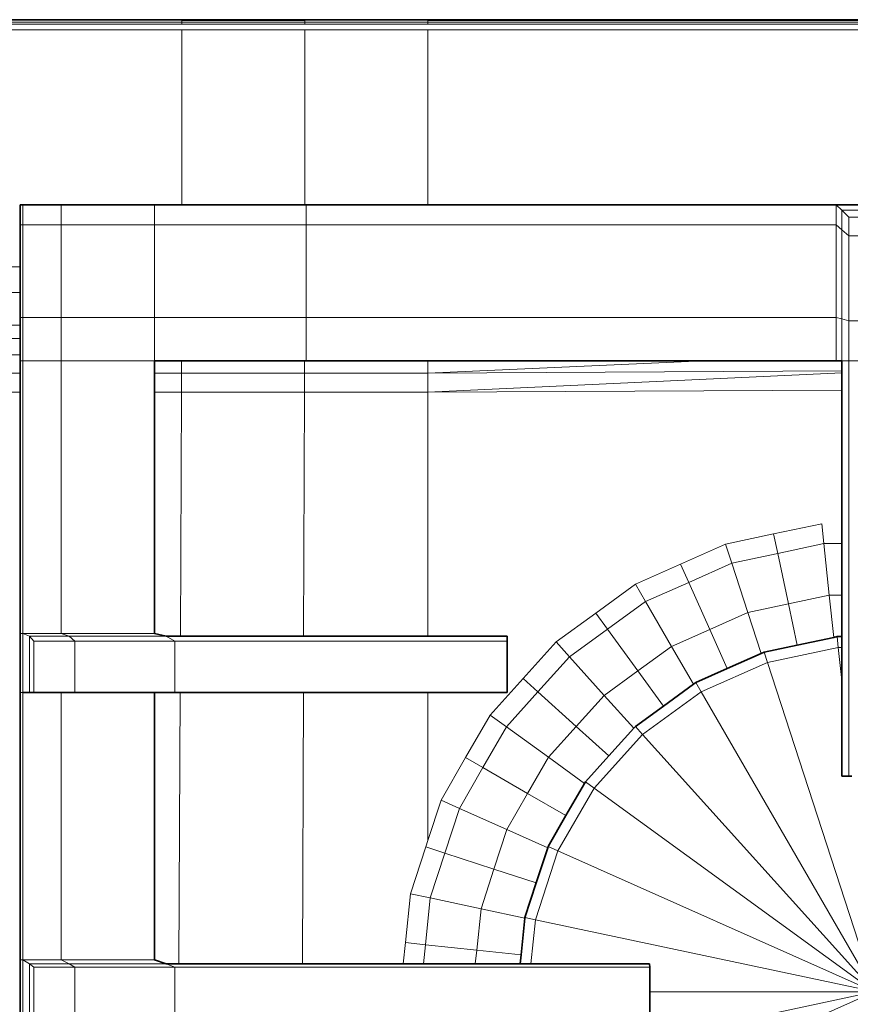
# Model space of a CAD drawing. Header units: inches. Extents: x 0 to 12.9, y 0 to 8.3.
# Tile 30 of 74: x 3.941 to 4.357, y 3.382 to 3.876. Entities that reach past the tile are written whole.
import ezdxf

# ---------------------------------------------------------------- set-up
doc = ezdxf.new("R2010")
doc.units = ezdxf.units.IN
doc.header["$MEASUREMENT"] = 0
doc.layers.add('Default', color=7, linetype='Continuous')

# ---------------------------------------------------------------- blocks, each defined once
blk = doc.blocks.new('MODEL_2')
at = {"lineweight": 35}
for p, q in [((2.54416, 3.87553), (4.37659, 3.87553)), ((3.94261, 3.78279), (3.94119, 3.78279)), ((3.94119, 3.77271), (3.94119, 3.78279)), ((3.96182, 3.78279), (3.94261, 3.78279)), ((4.00847, 3.78279), (3.96182, 3.78279)), ((4.02209, 3.78279), (4.00847, 3.78279)), ((4.08375, 3.78279), (4.02209, 3.78279)), ((4.08441, 3.78279), (4.08375, 3.78279)), ((4.14541, 3.78279), (4.08441, 3.78279)), ((4.34977, 3.78279), (4.14541, 3.78279)), ((4.37659, 3.78279), (4.34977, 3.78279)), ((3.94119, 3.75173), (3.94119, 3.77271)), ((3.94119, 3.7389), (3.94119, 3.75173)), ((3.94119, 3.72639), (3.94119, 3.7389)), ((3.94119, 3.7225), (3.94119, 3.72639)), ((3.94119, 3.71587), (3.94119, 3.7225)), ((3.94119, 3.70766), (3.94119, 3.71587)), ((3.94119, 3.70475), (3.94119, 3.70766)), ((3.94119, 3.70475), (3.94119, 3.69846)), ((4.00847, 3.69846), (4.00847, 3.70475)), ((4.02205, 3.70475), (4.00847, 3.70475)), ((4.08366, 3.70475), (4.02205, 3.70475)), ((4.08441, 3.70475), (4.08366, 3.70475)), ((4.08441, 3.70475), (4.14541, 3.70475)), ((4.14541, 3.70475), (4.28337, 3.70475)), ((4.28337, 3.70475), (4.34977, 3.70475)), ((4.34977, 3.70475), (4.35258, 3.70475)), ((4.35258, 3.6996), (4.35258, 3.70475)), ((4.35258, 3.69862), (4.35258, 3.6996)), ((4.35258, 3.69003), (4.35258, 3.69862)), ((3.94119, 3.69846), (3.94119, 3.68901)), ((4.00847, 3.68901), (4.00847, 3.69846)), ((3.94119, 3.68901), (3.94119, 3.56818)), ((4.00847, 3.56818), (4.00847, 3.68901)), ((4.35258, 3.61311), (4.35258, 3.69003)), ((4.35258, 3.58726), (4.35258, 3.61311)), ((4.35258, 3.56655), (4.35258, 3.58726)), ((3.94119, 3.56818), (3.94119, 3.5386)), ((4.01433, 3.56681), (4.00847, 3.56818)), ((4.02141, 3.56681), (4.01433, 3.56681)), ((4.08313, 3.56681), (4.02141, 3.56681)), ((4.14541, 3.56681), (4.08313, 3.56681)), ((4.18501, 3.56681), (4.14541, 3.56681)), ((4.18509, 3.5642), (4.18501, 3.56681)), ((4.34855, 3.56618), (4.3303, 3.5623)), ((4.35026, 3.56655), (4.34855, 3.56618)), ((4.35258, 3.56655), (4.35026, 3.56655)), ((4.35258, 3.56118), (4.35258, 3.56655)), ((4.18509, 3.5386), (4.18509, 3.5642)), ((4.3303, 3.5623), (4.31368, 3.55876)), ((4.35258, 3.54451), (4.35258, 3.56118)), ((4.31218, 3.5581), (4.29518, 3.55053)), ((4.31368, 3.55876), (4.31218, 3.5581)), ((4.29518, 3.55053), (4.27951, 3.54355)), ((4.27833, 3.54269), (4.2633, 3.53177)), ((4.27951, 3.54355), (4.27833, 3.54269)), ((4.35258, 3.49667), (4.35258, 3.54451)), ((3.94119, 3.40461), (3.94119, 3.5386)), ((3.94582, 3.5386), (3.94261, 3.5386)), ((3.94582, 3.5386), (3.94797, 3.5386)), ((3.94797, 3.5386), (3.96182, 3.5386)), ((3.96182, 3.5386), (3.96857, 3.5386)), ((4.00847, 3.5386), (3.96857, 3.5386)), ((4.00847, 3.40461), (4.00847, 3.5386)), ((4.01859, 3.5386), (4.00847, 3.5386)), ((4.01859, 3.5386), (4.02128, 3.5386)), ((4.02128, 3.5386), (4.08305, 3.5386)), ((4.08305, 3.5386), (4.14541, 3.5386)), ((4.14541, 3.5386), (4.18509, 3.5386)), ((4.2633, 3.53177), (4.24927, 3.52157)), ((4.24927, 3.52157), (4.24844, 3.52066)), ((4.24844, 3.52066), (4.23603, 3.50688)), ((4.23603, 3.50688), (4.22424, 3.49378)), ((4.35258, 3.49667), (4.35615, 3.49667)), ((4.35615, 3.49667), (4.35761, 3.49667)), ((4.22378, 3.49298), (4.21451, 3.47693)), ((4.22424, 3.49378), (4.22378, 3.49298)), ((4.21451, 3.47693), (4.20554, 3.4614)), ((4.20536, 3.46084), (4.19964, 3.44323)), ((4.20554, 3.4614), (4.20536, 3.46084)), ((4.19964, 3.44323), (4.19399, 3.42584)), ((4.19396, 3.4256), (4.19203, 3.4072)), ((4.19399, 3.42584), (4.19396, 3.4256)), ((3.94119, 3.37243), (3.94119, 3.40461)), ((4.01433, 3.40269), (4.00847, 3.40461)), ((4.02066, 3.40269), (4.01433, 3.40269)), ((4.08263, 3.40269), (4.02066, 3.40269)), ((4.13304, 3.40269), (4.08263, 3.40269)), ((4.14309, 3.40269), (4.13304, 3.40269)), ((4.16908, 3.40269), (4.14309, 3.40269)), ((4.19155, 3.40269), (4.16908, 3.40269)), ((4.19203, 3.4072), (4.19155, 3.40269)), ((4.19695, 3.40269), (4.19155, 3.40269)), ((4.25637, 3.40269), (4.19695, 3.40269)), ((4.25644, 3.40091), (4.25637, 3.40269)), ((4.25644, 3.38865), (4.25644, 3.40091)), ((4.25644, 3.37614), (4.25644, 3.38865))]:
    blk.add_line(p, q, dxfattribs=at)
at = {"lineweight": 0}
for p, q in [((2.87625, 3.87436), (4.02209, 3.87436)), ((4.02209, 3.87322), (2.87625, 3.87322)), ((4.02209, 3.87436), (4.02209, 3.87506)), ((4.02209, 3.87506), (4.08375, 3.87506)), ((4.02209, 3.87322), (4.02209, 3.87436)), ((4.02209, 3.87436), (4.08375, 3.87436)), ((4.02209, 3.87436), (4.02209, 3.87322)), ((4.08375, 3.87436), (4.02209, 3.87436)), ((4.08375, 3.87322), (4.02209, 3.87322)), ((4.08375, 3.87506), (4.08375, 3.87436)), ((4.08375, 3.87436), (4.08375, 3.87322)), ((4.08375, 3.87322), (4.08375, 3.87436)), ((4.08375, 3.87436), (4.14541, 3.87436)), ((4.14541, 3.87322), (4.08375, 3.87322)), ((4.14541, 3.87436), (4.14541, 3.87506)), ((4.14541, 3.87506), (4.37659, 3.87506)), ((4.37659, 3.87436), (4.14541, 3.87436)), ((4.14541, 3.87322), (4.14541, 3.87436)), ((4.14541, 3.87436), (4.37659, 3.87436)), ((4.14541, 3.87436), (4.14541, 3.87322)), ((4.37659, 3.87322), (4.14541, 3.87322)), ((2.87625, 3.8704), (4.02209, 3.8704)), ((4.02209, 3.8704), (4.02209, 3.78279)), ((4.02209, 3.78279), (4.02209, 3.8704)), ((4.02209, 3.8704), (4.08375, 3.8704)), ((4.08375, 3.8704), (4.08375, 3.78279)), ((4.08375, 3.78279), (4.08375, 3.8704)), ((4.08375, 3.8704), (4.14541, 3.8704)), ((4.14541, 3.78279), (4.14541, 3.8704)), ((4.14541, 3.8704), (4.37659, 3.8704)), ((4.14541, 3.8704), (4.14541, 3.78279)), ((3.94261, 3.78279), (3.94119, 3.78279)), ((3.94119, 3.78279), (3.94119, 3.77271)), ((3.94119, 3.78279), (3.94261, 3.78279)), ((3.94119, 3.77271), (3.94119, 3.78279)), ((3.96182, 3.78279), (3.94261, 3.78279)), ((3.94261, 3.78279), (3.94261, 3.77271)), ((3.94261, 3.77271), (3.94261, 3.78279)), ((3.94261, 3.78279), (3.96182, 3.78279)), ((4.00847, 3.78279), (3.96182, 3.78279)), ((3.96182, 3.78279), (4.00847, 3.78279)), ((3.96182, 3.77271), (3.96182, 3.78279)), ((3.96182, 3.78279), (3.96182, 3.77271)), ((4.02209, 3.78279), (4.00847, 3.78279)), ((4.00847, 3.78279), (4.00847, 3.77271)), ((4.00847, 3.77271), (4.00847, 3.78279)), ((4.00847, 3.78279), (4.02209, 3.78279)), ((4.02209, 3.78279), (4.08375, 3.78279)), ((4.08375, 3.78279), (4.02209, 3.78279)), ((4.08375, 3.78279), (4.08441, 3.78279)), ((4.08441, 3.78279), (4.08375, 3.78279)), ((4.08441, 3.77271), (4.08441, 3.78279)), ((4.08441, 3.78279), (4.14541, 3.78279)), ((4.08441, 3.78279), (4.08441, 3.77271)), ((4.14541, 3.78279), (4.08441, 3.78279)), ((4.14541, 3.78279), (4.34977, 3.78279)), ((4.34977, 3.78279), (4.14541, 3.78279)), ((4.35258, 3.78006), (4.34977, 3.78279)), ((4.34977, 3.78279), (4.37659, 3.78279)), ((4.34977, 3.77271), (4.34977, 3.78279)), ((4.34977, 3.78279), (4.35258, 3.78006)), ((4.34977, 3.78279), (4.34977, 3.77271)), ((4.37659, 3.78279), (4.34977, 3.78279)), ((4.38242, 3.78006), (4.35258, 3.78006)), ((4.35258, 3.78006), (4.38242, 3.78006)), ((4.35615, 3.77664), (4.35258, 3.78006)), ((4.35258, 3.78006), (4.35615, 3.77664)), ((4.35258, 3.77033), (4.35258, 3.78006)), ((4.35258, 3.78006), (4.35258, 3.77033)), ((3.94119, 3.77271), (3.94119, 3.75173)), ((3.94261, 3.77271), (3.94119, 3.77271)), ((3.94119, 3.75173), (3.94119, 3.77271)), ((3.94119, 3.77271), (3.94261, 3.77271)), ((3.94261, 3.77271), (3.94261, 3.72639)), ((3.94261, 3.72639), (3.94261, 3.77271)), ((3.94261, 3.77271), (3.96182, 3.77271)), ((3.96182, 3.77271), (3.94261, 3.77271)), ((3.96182, 3.77271), (3.96182, 3.72639)), ((4.00847, 3.77271), (3.96182, 3.77271)), ((3.96182, 3.72639), (3.96182, 3.77271)), ((3.96182, 3.77271), (4.00847, 3.77271)), ((4.00847, 3.77271), (4.00847, 3.72639)), ((4.08441, 3.77271), (4.00847, 3.77271)), ((4.00847, 3.72639), (4.00847, 3.77271)), ((4.00847, 3.77271), (4.08441, 3.77271)), ((4.34977, 3.77271), (4.08441, 3.77271)), ((4.08441, 3.77271), (4.34977, 3.77271)), ((4.08441, 3.72639), (4.08441, 3.77271)), ((4.08441, 3.77271), (4.08441, 3.72639)), ((4.34977, 3.72639), (4.34977, 3.77271)), ((4.34977, 3.77271), (4.35258, 3.77033)), ((4.35258, 3.77033), (4.34977, 3.77271)), ((4.34977, 3.77271), (4.34977, 3.72639)), ((4.37885, 3.77664), (4.35615, 3.77664)), ((4.35615, 3.77664), (4.35615, 3.76736)), ((4.35615, 3.76736), (4.35615, 3.77664)), ((4.35615, 3.77664), (4.37885, 3.77664)), ((4.35258, 3.77033), (4.35258, 3.72563)), ((4.35615, 3.76736), (4.35258, 3.77033)), ((4.35258, 3.77033), (4.35615, 3.76736)), ((4.35258, 3.72563), (4.35258, 3.77033)), ((4.35615, 3.72469), (4.35615, 3.76736)), ((4.35615, 3.76736), (4.37885, 3.76736)), ((4.37885, 3.76736), (4.35615, 3.76736)), ((4.35615, 3.76736), (4.35615, 3.72469)), ((3.94119, 3.75173), (3.93174, 3.75173)), ((3.93174, 3.75173), (3.94119, 3.75173)), ((3.94119, 3.7389), (3.94119, 3.75173)), ((3.94119, 3.75173), (3.94119, 3.7389)), ((3.94119, 3.7389), (3.93174, 3.7389)), ((3.93174, 3.7389), (3.94119, 3.7389)), ((3.94119, 3.72639), (3.94119, 3.7389)), ((3.94119, 3.7389), (3.94119, 3.72639)), ((3.94119, 3.7225), (3.94119, 3.72639)), ((3.94119, 3.72639), (3.94261, 3.72639)), ((3.94261, 3.72639), (3.94119, 3.72639)), ((3.94119, 3.72639), (3.94119, 3.7225)), ((3.94261, 3.70475), (3.94261, 3.72639)), ((3.94261, 3.72639), (3.96182, 3.72639)), ((3.94261, 3.72639), (3.94261, 3.70475)), ((3.96182, 3.72639), (3.94261, 3.72639)), ((3.96182, 3.72639), (3.96182, 3.70475)), ((3.96182, 3.70475), (3.96182, 3.72639)), ((3.96182, 3.72639), (4.00847, 3.72639)), ((4.00847, 3.72639), (3.96182, 3.72639)), ((4.00847, 3.72639), (4.00847, 3.70475)), ((4.00847, 3.70475), (4.00847, 3.72639)), ((4.00847, 3.72639), (4.08441, 3.72639)), ((4.08441, 3.72639), (4.00847, 3.72639)), ((4.08441, 3.72639), (4.08441, 3.70475)), ((4.08441, 3.70475), (4.08441, 3.72639)), ((4.08441, 3.72639), (4.34977, 3.72639)), ((4.34977, 3.72639), (4.08441, 3.72639)), ((4.34977, 3.72639), (4.34977, 3.70475)), ((4.34977, 3.70475), (4.34977, 3.72639)), ((4.34977, 3.72639), (4.35258, 3.72563)), ((4.35258, 3.72563), (4.34977, 3.72639)), ((4.35258, 3.72563), (4.35258, 3.70475)), ((4.35258, 3.70475), (4.35258, 3.72563)), ((4.35258, 3.72563), (4.35615, 3.72469)), ((4.35615, 3.72469), (4.35258, 3.72563)), ((4.35615, 3.72469), (4.35615, 3.70475)), ((4.35615, 3.70475), (4.35615, 3.72469)), ((4.35615, 3.72469), (4.37885, 3.72469)), ((4.37885, 3.72469), (4.35615, 3.72469)), ((3.94119, 3.7225), (3.93174, 3.7225)), ((3.93174, 3.7225), (3.94119, 3.7225)), ((3.94119, 3.71587), (3.94119, 3.7225)), ((3.94119, 3.7225), (3.94119, 3.71587)), ((3.94119, 3.71587), (3.93174, 3.71587)), ((3.93174, 3.71587), (3.94119, 3.71587)), ((3.94119, 3.70766), (3.94119, 3.71587)), ((3.94119, 3.71587), (3.94119, 3.70766)), ((3.93174, 3.70766), (3.94119, 3.70766)), ((3.94119, 3.70766), (3.93174, 3.70766)), ((3.94119, 3.70475), (3.94119, 3.70766)), ((3.94119, 3.70766), (3.94119, 3.70475)), ((3.94119, 3.69846), (3.94119, 3.70475)), ((3.94119, 3.70475), (3.94261, 3.70475)), ((3.94261, 3.70475), (3.94119, 3.70475)), ((3.94119, 3.70475), (3.94119, 3.69846)), ((3.94261, 3.70475), (3.94261, 3.56818)), ((3.94261, 3.56818), (3.94261, 3.70475)), ((3.94261, 3.70475), (3.96182, 3.70475)), ((3.96182, 3.70475), (3.94261, 3.70475)), ((3.96182, 3.70475), (3.96182, 3.56818)), ((3.96182, 3.56818), (3.96182, 3.70475)), ((3.96182, 3.70475), (4.00847, 3.70475)), ((4.00847, 3.70475), (3.96182, 3.70475)), ((4.00847, 3.70475), (4.00847, 3.69846)), ((4.02205, 3.70475), (4.00847, 3.70475)), ((4.00847, 3.69846), (4.00847, 3.70475)), ((4.00847, 3.70475), (4.02205, 3.70475)), ((4.02205, 3.70475), (4.02203, 3.69846)), ((4.02203, 3.69846), (4.02205, 3.70475)), ((4.08366, 3.70475), (4.02205, 3.70475)), ((4.02205, 3.70475), (4.08366, 3.70475)), ((4.08361, 3.69846), (4.08366, 3.70475)), ((4.08366, 3.70475), (4.08361, 3.69846)), ((4.08441, 3.70475), (4.08366, 3.70475)), ((4.08366, 3.70475), (4.08441, 3.70475)), ((4.14541, 3.70475), (4.08441, 3.70475)), ((4.08441, 3.70475), (4.14541, 3.70475)), ((4.28337, 3.70475), (4.14541, 3.70475)), ((4.14541, 3.69846), (4.28337, 3.70475)), ((4.14541, 3.70475), (4.14541, 3.69846)), ((4.14541, 3.69846), (4.14541, 3.70475)), ((4.14541, 3.70475), (4.28337, 3.70475)), ((4.28337, 3.70475), (4.14541, 3.69846)), ((4.34977, 3.70475), (4.28337, 3.70475)), ((4.28337, 3.70475), (4.34977, 3.70475)), ((4.35258, 3.70475), (4.34977, 3.70475)), ((4.34977, 3.70475), (4.35258, 3.70475)), ((4.35258, 3.70475), (4.35258, 3.6996)), ((4.35615, 3.70475), (4.35258, 3.70475)), ((4.35258, 3.70475), (4.35615, 3.70475)), ((4.35258, 3.6996), (4.35258, 3.70475)), ((4.37885, 3.70475), (4.35615, 3.70475)), ((4.35615, 3.70475), (4.37885, 3.70475)), ((4.35615, 3.49667), (4.35615, 3.70475)), ((4.35615, 3.70475), (4.35615, 3.49667)), ((4.35258, 3.6996), (4.14541, 3.69846)), ((4.14541, 3.69846), (4.35258, 3.6996)), ((4.14541, 3.68901), (4.35258, 3.69862)), ((4.35258, 3.69862), (4.14541, 3.68901)), ((4.35258, 3.69862), (4.35258, 3.6996)), ((4.35258, 3.6996), (4.35258, 3.69862)), ((4.35258, 3.69003), (4.35258, 3.69862)), ((4.35258, 3.69862), (4.35258, 3.69003)), ((3.93174, 3.69846), (3.94119, 3.69846)), ((3.94119, 3.69846), (3.93174, 3.69846)), ((3.94119, 3.68901), (3.94119, 3.69846)), ((3.94119, 3.69846), (3.94119, 3.68901)), ((4.00847, 3.69846), (4.00847, 3.68901)), ((4.00847, 3.68901), (4.00847, 3.69846)), ((4.00847, 3.69846), (4.02203, 3.69846)), ((4.02203, 3.69846), (4.00847, 3.69846)), ((4.02203, 3.69846), (4.02197, 3.68901)), ((4.02197, 3.68901), (4.02203, 3.69846)), ((4.02203, 3.69846), (4.08361, 3.69846)), ((4.08361, 3.69846), (4.02203, 3.69846)), ((4.08361, 3.69846), (4.08351, 3.68901)), ((4.08351, 3.68901), (4.08361, 3.69846)), ((4.08361, 3.69846), (4.14541, 3.69846)), ((4.14541, 3.69846), (4.08361, 3.69846)), ((4.14541, 3.69846), (4.14541, 3.68901)), ((4.14541, 3.68901), (4.14541, 3.69846)), ((3.93174, 3.68901), (3.94119, 3.68901)), ((3.94119, 3.68901), (3.93174, 3.68901)), ((3.94119, 3.68901), (3.94119, 3.56818)), ((3.94119, 3.56818), (3.94119, 3.68901)), ((4.00847, 3.68901), (4.00847, 3.56818)), ((4.00847, 3.56818), (4.00847, 3.68901)), ((4.00847, 3.68901), (4.02197, 3.68901)), ((4.02197, 3.68901), (4.00847, 3.68901)), ((4.02197, 3.68901), (4.02141, 3.56681)), ((4.02141, 3.56681), (4.02197, 3.68901)), ((4.08351, 3.68901), (4.02197, 3.68901)), ((4.02197, 3.68901), (4.08351, 3.68901)), ((4.08313, 3.56681), (4.08351, 3.68901)), ((4.08351, 3.68901), (4.08313, 3.56681)), ((4.08351, 3.68901), (4.14541, 3.68901)), ((4.14541, 3.68901), (4.08351, 3.68901)), ((4.14541, 3.68901), (4.35258, 3.69003)), ((4.35258, 3.69003), (4.14541, 3.68901)), ((4.14541, 3.56681), (4.14541, 3.68901)), ((4.14541, 3.68901), (4.14541, 3.56681)), ((4.35258, 3.69003), (4.35258, 3.61311)), ((4.35258, 3.61311), (4.35258, 3.69003)), ((4.34256, 3.62311), (4.31847, 3.61799)), ((4.31847, 3.61799), (4.34256, 3.62311)), ((4.34361, 3.61311), (4.34256, 3.62311)), ((4.34256, 3.62311), (4.34361, 3.61311)), ((4.31847, 3.61799), (4.29438, 3.61286)), ((4.29438, 3.61286), (4.31847, 3.61799)), ((4.31847, 3.61799), (4.32055, 3.6082)), ((4.32055, 3.6082), (4.31847, 3.61799)), ((4.29438, 3.61286), (4.27188, 3.60285)), ((4.27188, 3.60285), (4.29438, 3.61286)), ((4.29438, 3.61286), (4.29749, 3.6033)), ((4.29749, 3.6033), (4.29438, 3.61286)), ((4.34361, 3.61311), (4.32055, 3.6082)), ((4.32055, 3.6082), (4.34361, 3.61311)), ((4.35258, 3.61311), (4.34361, 3.61311)), ((4.34361, 3.61311), (4.34633, 3.58726)), ((4.34633, 3.58726), (4.34361, 3.61311)), ((4.34361, 3.61311), (4.35258, 3.61311)), ((4.35258, 3.58726), (4.35258, 3.61311)), ((4.35258, 3.61311), (4.35258, 3.58726)), ((4.32055, 3.6082), (4.29749, 3.6033)), ((4.29749, 3.6033), (4.32055, 3.6082)), ((4.32055, 3.6082), (4.32592, 3.58292)), ((4.32592, 3.58292), (4.32055, 3.6082)), ((4.27188, 3.60285), (4.24938, 3.59283)), ((4.24938, 3.59283), (4.27188, 3.60285)), ((4.27188, 3.60285), (4.27595, 3.59372)), ((4.27595, 3.59372), (4.27188, 3.60285)), ((4.29749, 3.6033), (4.27595, 3.59372)), ((4.27595, 3.59372), (4.29749, 3.6033)), ((4.29749, 3.6033), (4.30552, 3.57859)), ((4.30552, 3.57859), (4.29749, 3.6033)), ((4.24938, 3.59283), (4.22946, 3.57835)), ((4.22946, 3.57835), (4.24938, 3.59283)), ((4.24938, 3.59283), (4.25441, 3.58412)), ((4.25441, 3.58412), (4.24938, 3.59283)), ((4.27595, 3.59372), (4.25441, 3.58412)), ((4.25441, 3.58412), (4.27595, 3.59372)), ((4.27595, 3.59372), (4.28646, 3.5701)), ((4.28646, 3.5701), (4.27595, 3.59372)), ((4.34633, 3.58726), (4.32592, 3.58292)), ((4.32592, 3.58292), (4.34633, 3.58726)), ((4.34855, 3.56618), (4.34633, 3.58726)), ((4.34633, 3.58726), (4.35258, 3.58726)), ((4.35258, 3.58726), (4.34633, 3.58726)), ((4.34633, 3.58726), (4.34855, 3.56618)), ((4.35258, 3.56655), (4.35258, 3.58726)), ((4.35258, 3.58726), (4.35258, 3.56655)), ((4.25441, 3.58412), (4.23534, 3.57026)), ((4.23534, 3.57026), (4.25441, 3.58412)), ((4.25441, 3.58412), (4.2674, 3.56162)), ((4.2674, 3.56162), (4.25441, 3.58412)), ((4.32592, 3.58292), (4.30552, 3.57859)), ((4.30552, 3.57859), (4.32592, 3.58292)), ((4.32592, 3.58292), (4.3303, 3.5623)), ((4.3303, 3.5623), (4.32592, 3.58292)), ((4.22946, 3.57835), (4.20954, 3.56388)), ((4.20954, 3.56388), (4.22946, 3.57835)), ((4.22946, 3.57835), (4.23534, 3.57026)), ((4.23534, 3.57026), (4.22946, 3.57835)), ((4.30552, 3.57859), (4.28646, 3.5701)), ((4.28646, 3.5701), (4.30552, 3.57859)), ((4.30552, 3.57859), (4.31218, 3.5581)), ((4.31218, 3.5581), (4.30552, 3.57859)), ((3.94119, 3.56818), (3.94119, 3.5386)), ((3.94119, 3.5386), (3.94119, 3.56818)), ((3.94119, 3.56818), (3.94261, 3.56818)), ((3.94261, 3.56818), (3.94119, 3.56818)), ((3.94261, 3.56818), (3.94261, 3.5386)), ((3.96182, 3.56818), (3.94261, 3.56818)), ((3.94261, 3.56818), (3.96182, 3.56818)), ((3.94582, 3.56681), (3.94261, 3.56818)), ((3.94261, 3.5386), (3.94261, 3.56818)), ((3.94261, 3.56818), (3.94582, 3.56681)), ((3.96581, 3.56681), (3.94582, 3.56681)), ((3.94582, 3.56681), (3.94582, 3.5386)), ((3.94582, 3.5386), (3.94582, 3.56681)), ((3.94582, 3.56681), (3.94797, 3.5642)), ((3.94797, 3.5642), (3.94582, 3.56681)), ((3.94582, 3.56681), (3.96581, 3.56681)), ((4.00847, 3.56818), (3.96182, 3.56818)), ((3.96182, 3.56818), (3.96581, 3.56681)), ((3.96581, 3.56681), (3.96182, 3.56818)), ((3.96182, 3.56818), (4.00847, 3.56818)), ((3.96581, 3.56681), (3.96857, 3.5642)), ((3.96857, 3.5642), (3.96581, 3.56681)), ((3.96581, 3.56681), (4.01433, 3.56681)), ((4.01433, 3.56681), (3.96581, 3.56681)), ((4.00847, 3.56818), (4.01433, 3.56681)), ((4.01433, 3.56681), (4.00847, 3.56818)), ((4.01433, 3.56681), (4.01859, 3.5642)), ((4.02141, 3.56681), (4.01433, 3.56681)), ((4.01859, 3.5642), (4.01433, 3.56681)), ((4.01433, 3.56681), (4.02141, 3.56681)), ((4.02141, 3.56681), (4.08313, 3.56681)), ((4.08313, 3.56681), (4.02141, 3.56681)), ((4.08313, 3.56681), (4.14541, 3.56681)), ((4.14541, 3.56681), (4.08313, 3.56681)), ((4.14541, 3.56681), (4.18501, 3.56681)), ((4.18501, 3.56681), (4.14541, 3.56681)), ((4.18501, 3.56681), (4.18509, 3.5642)), ((4.18509, 3.5642), (4.18501, 3.56681)), ((4.23534, 3.57026), (4.21626, 3.55641)), ((4.21626, 3.55641), (4.23534, 3.57026)), ((4.23534, 3.57026), (4.25053, 3.54936)), ((4.25053, 3.54936), (4.23534, 3.57026)), ((4.28646, 3.5701), (4.2674, 3.56162)), ((4.2674, 3.56162), (4.28646, 3.5701)), ((4.28646, 3.5701), (4.29518, 3.55053)), ((4.29518, 3.55053), (4.28646, 3.5701)), ((4.3303, 3.5623), (4.34855, 3.56618)), ((4.34855, 3.56618), (4.3303, 3.5623)), ((4.34855, 3.56618), (4.35026, 3.56655)), ((4.35026, 3.56655), (4.34855, 3.56618)), ((4.35026, 3.56655), (4.35083, 3.56118)), ((4.35258, 3.56655), (4.35026, 3.56655)), ((4.35258, 3.56118), (4.35258, 3.56655)), ((3.94797, 3.5642), (3.94797, 3.5386)), ((3.94797, 3.5386), (3.94797, 3.5642)), ((3.94797, 3.5642), (3.96857, 3.5642)), ((3.96857, 3.5642), (3.94797, 3.5642)), ((3.96857, 3.5642), (3.96857, 3.5386)), ((3.96857, 3.5386), (3.96857, 3.5642)), ((3.96857, 3.5642), (4.01859, 3.5642)), ((4.01859, 3.5642), (3.96857, 3.5642)), ((4.01859, 3.5642), (4.01859, 3.5386)), ((4.18509, 3.5642), (4.01859, 3.5642)), ((4.01859, 3.5386), (4.01859, 3.5642)), ((4.01859, 3.5642), (4.18509, 3.5642)), ((4.18509, 3.5386), (4.18509, 3.5642)), ((4.18509, 3.5642), (4.18509, 3.5386)), ((4.20954, 3.56388), (4.19305, 3.54557)), ((4.19305, 3.54557), (4.20954, 3.56388)), ((4.20954, 3.56388), (4.21626, 3.55641)), ((4.21626, 3.55641), (4.20954, 3.56388)), ((4.2674, 3.56162), (4.25053, 3.54936)), ((4.25053, 3.54936), (4.2674, 3.56162)), ((4.2674, 3.56162), (4.27833, 3.54269)), ((4.27833, 3.54269), (4.2674, 3.56162)), ((4.31368, 3.55876), (4.3303, 3.5623)), ((4.3303, 3.5623), (4.31368, 3.55876)), ((4.31535, 3.55364), (4.35083, 3.56118)), ((4.35083, 3.56118), (4.31535, 3.55364)), ((4.35083, 3.56118), (4.35258, 3.54451)), ((4.35258, 3.54451), (4.35083, 3.56118)), ((4.35083, 3.56118), (4.35258, 3.56118)), ((4.35258, 3.54451), (4.35258, 3.56118)), ((4.35258, 3.56118), (4.35258, 3.54451)), ((4.21626, 3.55641), (4.20048, 3.53889)), ((4.20048, 3.53889), (4.21626, 3.55641)), ((4.21626, 3.55641), (4.23365, 3.53709)), ((4.23365, 3.53709), (4.21626, 3.55641)), ((4.29518, 3.55053), (4.31218, 3.5581)), ((4.31218, 3.5581), (4.29518, 3.55053)), ((4.31218, 3.5581), (4.31368, 3.55876)), ((4.31368, 3.55876), (4.31218, 3.5581)), ((4.31368, 3.55876), (4.31535, 3.55364)), ((4.31535, 3.55364), (4.31368, 3.55876)), ((4.28221, 3.53889), (4.31535, 3.55364)), ((4.31535, 3.55364), (4.28221, 3.53889)), ((4.36896, 3.38865), (4.31535, 3.55364)), ((4.31535, 3.55364), (4.36896, 3.38865)), ((4.25053, 3.54936), (4.23365, 3.53709)), ((4.23365, 3.53709), (4.25053, 3.54936)), ((4.25053, 3.54936), (4.2633, 3.53177)), ((4.2633, 3.53177), (4.25053, 3.54936)), ((4.27951, 3.54355), (4.29518, 3.55053)), ((4.29518, 3.55053), (4.27951, 3.54355)), ((4.19305, 3.54557), (4.17658, 3.52728)), ((4.17658, 3.52728), (4.19305, 3.54557)), ((4.19305, 3.54557), (4.20048, 3.53889)), ((4.20048, 3.53889), (4.19305, 3.54557)), ((4.2633, 3.53177), (4.27833, 3.54269)), ((4.27833, 3.54269), (4.2633, 3.53177)), ((4.27833, 3.54269), (4.27951, 3.54355)), ((4.27951, 3.54355), (4.27833, 3.54269)), ((4.27951, 3.54355), (4.28221, 3.53889)), ((4.28221, 3.53889), (4.27951, 3.54355)), ((4.35258, 3.49667), (4.35258, 3.54451)), ((4.35258, 3.54451), (4.35258, 3.49667)), ((3.94119, 3.5386), (3.94119, 3.40461)), ((3.94119, 3.40461), (3.94119, 3.5386)), ((3.94119, 3.5386), (3.94261, 3.5386)), ((3.94261, 3.5386), (3.94119, 3.5386)), ((3.94261, 3.5386), (3.94261, 3.40461)), ((3.94261, 3.40461), (3.94261, 3.5386)), ((3.94261, 3.5386), (3.94582, 3.5386)), ((3.94582, 3.5386), (3.94261, 3.5386)), ((3.94582, 3.5386), (3.94797, 3.5386)), ((3.94797, 3.5386), (3.94582, 3.5386)), ((3.94797, 3.5386), (3.96182, 3.5386)), ((3.96182, 3.5386), (3.94797, 3.5386)), ((3.96182, 3.5386), (3.96182, 3.40461)), ((3.96182, 3.40461), (3.96182, 3.5386)), ((3.96182, 3.5386), (3.96857, 3.5386)), ((3.96857, 3.5386), (3.96182, 3.5386)), ((3.96857, 3.5386), (4.00847, 3.5386)), ((4.00847, 3.5386), (3.96857, 3.5386)), ((4.00847, 3.5386), (4.00847, 3.40461)), ((4.00847, 3.40461), (4.00847, 3.5386)), ((4.00847, 3.5386), (4.01859, 3.5386)), ((4.01859, 3.5386), (4.00847, 3.5386)), ((4.01859, 3.5386), (4.02128, 3.5386)), ((4.02128, 3.5386), (4.01859, 3.5386)), ((4.02128, 3.5386), (4.02066, 3.40269)), ((4.02066, 3.40269), (4.02128, 3.5386)), ((4.08305, 3.5386), (4.02128, 3.5386)), ((4.02128, 3.5386), (4.08305, 3.5386)), ((4.08263, 3.40269), (4.08305, 3.5386)), ((4.08305, 3.5386), (4.08263, 3.40269)), ((4.08305, 3.5386), (4.14541, 3.5386)), ((4.14541, 3.5386), (4.08305, 3.5386)), ((4.14541, 3.4645), (4.14541, 3.5386)), ((4.14541, 3.5386), (4.18509, 3.5386)), ((4.14541, 3.5386), (4.14541, 3.4645)), ((4.18509, 3.5386), (4.14541, 3.5386)), ((4.20048, 3.53889), (4.18471, 3.52137)), ((4.18471, 3.52137), (4.20048, 3.53889)), ((4.20048, 3.53889), (4.21969, 3.52159)), ((4.21969, 3.52159), (4.20048, 3.53889)), ((4.23365, 3.53709), (4.21969, 3.52159)), ((4.21969, 3.52159), (4.23365, 3.53709)), ((4.23365, 3.53709), (4.24844, 3.52066)), ((4.24844, 3.52066), (4.23365, 3.53709)), ((4.25288, 3.51757), (4.28221, 3.53889)), ((4.28221, 3.53889), (4.25288, 3.51757)), ((4.28221, 3.53889), (4.36896, 3.38865)), ((4.36896, 3.38865), (4.28221, 3.53889)), ((4.24927, 3.52157), (4.2633, 3.53177)), ((4.2633, 3.53177), (4.24927, 3.52157)), ((4.17658, 3.52728), (4.16426, 3.50595)), ((4.16426, 3.50595), (4.17658, 3.52728)), ((4.17658, 3.52728), (4.18471, 3.52137)), ((4.18471, 3.52137), (4.17658, 3.52728)), ((4.18471, 3.52137), (4.17292, 3.50095)), ((4.17292, 3.50095), (4.18471, 3.52137)), ((4.18471, 3.52137), (4.20573, 3.50609)), ((4.20573, 3.50609), (4.18471, 3.52137)), ((4.21969, 3.52159), (4.20573, 3.50609)), ((4.20573, 3.50609), (4.21969, 3.52159)), ((4.21969, 3.52159), (4.23603, 3.50688)), ((4.23603, 3.50688), (4.21969, 3.52159)), ((4.24844, 3.52066), (4.24927, 3.52157)), ((4.24927, 3.52157), (4.24844, 3.52066)), ((4.24927, 3.52157), (4.25288, 3.51757)), ((4.25288, 3.51757), (4.24927, 3.52157)), ((4.2286, 3.49061), (4.25288, 3.51757)), ((4.25288, 3.51757), (4.2286, 3.49061)), ((4.23603, 3.50688), (4.24844, 3.52066)), ((4.24844, 3.52066), (4.23603, 3.50688)), ((4.25288, 3.51757), (4.36896, 3.38865)), ((4.36896, 3.38865), (4.25288, 3.51757)), ((4.22424, 3.49378), (4.23603, 3.50688)), ((4.23603, 3.50688), (4.22424, 3.49378)), ((4.16426, 3.50595), (4.15195, 3.48462)), ((4.15195, 3.48462), (4.16426, 3.50595)), ((4.16426, 3.50595), (4.17292, 3.50095)), ((4.17292, 3.50095), (4.16426, 3.50595)), ((4.20573, 3.50609), (4.1953, 3.48802)), ((4.1953, 3.48802), (4.20573, 3.50609)), ((4.20573, 3.50609), (4.22378, 3.49298)), ((4.22378, 3.49298), (4.20573, 3.50609)), ((4.17292, 3.50095), (4.16113, 3.48053)), ((4.16113, 3.48053), (4.17292, 3.50095)), ((4.17292, 3.50095), (4.1953, 3.48802)), ((4.1953, 3.48802), (4.17292, 3.50095)), ((4.35615, 3.49667), (4.35258, 3.49667)), ((4.35258, 3.49667), (4.35615, 3.49667)), ((4.35761, 3.49667), (4.35615, 3.49667)), ((4.35615, 3.49667), (4.35761, 3.49667)), ((4.21451, 3.47693), (4.22378, 3.49298)), ((4.22378, 3.49298), (4.21451, 3.47693)), ((4.22378, 3.49298), (4.22424, 3.49378)), ((4.22424, 3.49378), (4.22378, 3.49298)), ((4.22424, 3.49378), (4.2286, 3.49061)), ((4.2286, 3.49061), (4.22424, 3.49378)), ((4.1953, 3.48802), (4.18487, 3.46996)), ((4.18487, 3.46996), (4.1953, 3.48802)), ((4.1953, 3.48802), (4.21451, 3.47693)), ((4.21451, 3.47693), (4.1953, 3.48802)), ((4.21047, 3.45921), (4.2286, 3.49061)), ((4.2286, 3.49061), (4.21047, 3.45921)), ((4.2286, 3.49061), (4.36896, 3.38865)), ((4.36896, 3.38865), (4.2286, 3.49061)), ((4.15195, 3.48462), (4.14541, 3.4645)), ((4.14541, 3.4645), (4.15195, 3.48462)), ((4.15195, 3.48462), (4.16113, 3.48053)), ((4.16113, 3.48053), (4.15195, 3.48462)), ((4.16113, 3.48053), (4.15384, 3.45811)), ((4.15384, 3.45811), (4.16113, 3.48053)), ((4.16113, 3.48053), (4.18487, 3.46996)), ((4.18487, 3.46996), (4.16113, 3.48053)), ((4.20554, 3.4614), (4.21451, 3.47693)), ((4.21451, 3.47693), (4.20554, 3.4614)), ((4.18487, 3.46996), (4.17842, 3.45012)), ((4.17842, 3.45012), (4.18487, 3.46996)), ((4.18487, 3.46996), (4.20536, 3.46084)), ((4.20536, 3.46084), (4.18487, 3.46996)), ((4.14434, 3.4612), (4.14541, 3.4645)), ((4.14541, 3.4645), (4.14434, 3.4612)), ((4.14434, 3.4612), (4.13673, 3.43777)), ((4.13673, 3.43777), (4.14434, 3.4612)), ((4.15384, 3.45811), (4.14434, 3.4612)), ((4.14434, 3.4612), (4.15384, 3.45811)), ((4.15384, 3.45811), (4.14656, 3.43569)), ((4.14656, 3.43569), (4.15384, 3.45811)), ((4.15384, 3.45811), (4.17842, 3.45012)), ((4.17842, 3.45012), (4.15384, 3.45811)), ((4.19927, 3.42471), (4.21047, 3.45921)), ((4.21047, 3.45921), (4.19927, 3.42471)), ((4.19964, 3.44323), (4.20536, 3.46084)), ((4.20536, 3.46084), (4.19964, 3.44323)), ((4.20536, 3.46084), (4.20554, 3.4614)), ((4.20554, 3.4614), (4.20536, 3.46084)), ((4.20554, 3.4614), (4.21047, 3.45921)), ((4.21047, 3.45921), (4.20554, 3.4614)), ((4.21047, 3.45921), (4.36896, 3.38865)), ((4.36896, 3.38865), (4.21047, 3.45921)), ((4.17842, 3.45012), (4.17198, 3.43028)), ((4.17198, 3.43028), (4.17842, 3.45012)), ((4.17842, 3.45012), (4.19964, 3.44323)), ((4.19964, 3.44323), (4.17842, 3.45012)), ((4.19399, 3.42584), (4.19964, 3.44323)), ((4.19964, 3.44323), (4.19399, 3.42584)), ((4.13673, 3.43777), (4.13415, 3.41328)), ((4.13415, 3.41328), (4.13673, 3.43777)), ((4.14656, 3.43569), (4.13673, 3.43777)), ((4.13673, 3.43777), (4.14656, 3.43569)), ((4.14656, 3.43569), (4.14409, 3.41223)), ((4.14409, 3.41223), (4.14656, 3.43569)), ((4.14656, 3.43569), (4.17198, 3.43028)), ((4.17198, 3.43028), (4.14656, 3.43569)), ((4.17198, 3.43028), (4.1698, 3.40953)), ((4.1698, 3.40953), (4.17198, 3.43028)), ((4.17198, 3.43028), (4.19396, 3.4256)), ((4.19396, 3.4256), (4.17198, 3.43028)), ((4.19203, 3.4072), (4.19396, 3.4256)), ((4.19396, 3.4256), (4.19203, 3.4072)), ((4.19396, 3.4256), (4.19399, 3.42584)), ((4.19399, 3.42584), (4.19396, 3.4256)), ((4.19399, 3.42584), (4.19927, 3.42471)), ((4.19927, 3.42471), (4.19399, 3.42584)), ((4.19695, 3.40269), (4.19927, 3.42471)), ((4.19927, 3.42471), (4.19695, 3.40269)), ((4.19927, 3.42471), (4.36896, 3.38865)), ((4.36896, 3.38865), (4.19927, 3.42471)), ((4.13415, 3.41328), (4.13304, 3.40269)), ((4.13304, 3.40269), (4.13415, 3.41328)), ((4.13415, 3.41328), (4.14409, 3.41223)), ((4.14409, 3.41223), (4.13415, 3.41328)), ((4.14409, 3.41223), (4.14309, 3.40269)), ((4.14309, 3.40269), (4.14409, 3.41223)), ((4.1698, 3.40953), (4.14409, 3.41223)), ((4.14409, 3.41223), (4.1698, 3.40953)), ((4.1698, 3.40953), (4.16908, 3.40269)), ((4.16908, 3.40269), (4.1698, 3.40953)), ((4.19203, 3.4072), (4.1698, 3.40953)), ((4.1698, 3.40953), (4.19203, 3.4072)), ((3.94119, 3.40461), (3.94119, 3.37243)), ((3.94261, 3.40461), (3.94119, 3.40461)), ((3.94119, 3.40461), (3.94261, 3.40461)), ((3.94119, 3.37243), (3.94119, 3.40461)), ((3.96182, 3.40461), (3.94261, 3.40461)), ((3.94261, 3.40461), (3.94261, 3.37243)), ((3.94261, 3.40461), (3.96182, 3.40461)), ((3.94582, 3.40269), (3.94261, 3.40461)), ((3.94261, 3.37243), (3.94261, 3.40461)), ((3.94261, 3.40461), (3.94582, 3.40269)), ((3.96581, 3.40269), (3.94582, 3.40269)), ((3.94582, 3.40269), (3.94582, 3.37435)), ((3.94582, 3.37435), (3.94582, 3.40269)), ((3.94582, 3.40269), (3.94797, 3.40091)), ((3.94797, 3.40091), (3.94582, 3.40269)), ((3.94582, 3.40269), (3.96581, 3.40269)), ((4.00847, 3.40461), (3.96182, 3.40461)), ((3.96182, 3.40461), (3.96581, 3.40269)), ((3.96581, 3.40269), (3.96182, 3.40461)), ((3.96182, 3.40461), (4.00847, 3.40461)), ((3.96581, 3.40269), (3.96857, 3.40091)), ((4.01433, 3.40269), (3.96581, 3.40269)), ((3.96857, 3.40091), (3.96581, 3.40269)), ((3.96581, 3.40269), (4.01433, 3.40269)), ((4.01433, 3.40269), (4.00847, 3.40461)), ((4.00847, 3.40461), (4.01433, 3.40269)), ((4.02066, 3.40269), (4.01433, 3.40269)), ((4.01433, 3.40269), (4.01859, 3.40091)), ((4.01859, 3.40091), (4.01433, 3.40269)), ((4.01433, 3.40269), (4.02066, 3.40269)), ((4.02066, 3.40269), (4.08263, 3.40269)), ((4.08263, 3.40269), (4.02066, 3.40269)), ((4.13304, 3.40269), (4.08263, 3.40269)), ((4.08263, 3.40269), (4.13304, 3.40269)), ((4.14309, 3.40269), (4.13304, 3.40269)), ((4.13304, 3.40269), (4.14309, 3.40269)), ((4.14309, 3.40269), (4.16908, 3.40269)), ((4.16908, 3.40269), (4.14309, 3.40269)), ((4.16908, 3.40269), (4.19155, 3.40269)), ((4.19155, 3.40269), (4.16908, 3.40269)), ((4.19155, 3.40269), (4.19203, 3.4072)), ((4.19203, 3.4072), (4.19155, 3.40269)), ((4.19155, 3.40269), (4.19695, 3.40269)), ((4.19695, 3.40269), (4.19155, 3.40269)), ((4.19695, 3.40269), (4.25637, 3.40269)), ((4.25637, 3.40269), (4.19695, 3.40269)), ((4.25637, 3.40269), (4.25644, 3.40091)), ((4.25644, 3.40091), (4.25637, 3.40269)), ((3.94797, 3.37614), (3.94797, 3.40091)), ((3.94797, 3.40091), (3.96857, 3.40091)), ((3.94797, 3.40091), (3.94797, 3.37614)), ((3.96857, 3.40091), (3.94797, 3.40091)), ((3.96857, 3.40091), (3.96857, 3.37614)), ((3.96857, 3.37614), (3.96857, 3.40091)), ((3.96857, 3.40091), (4.01859, 3.40091)), ((4.01859, 3.40091), (3.96857, 3.40091)), ((4.01859, 3.40091), (4.01859, 3.37614)), ((4.25644, 3.40091), (4.01859, 3.40091)), ((4.01859, 3.37614), (4.01859, 3.40091)), ((4.01859, 3.40091), (4.25644, 3.40091)), ((4.25644, 3.38865), (4.25644, 3.40091)), ((4.25644, 3.40091), (4.25644, 3.38865)), ((4.36896, 3.38865), (4.19927, 3.35258)), ((4.19927, 3.35258), (4.36896, 3.38865)), ((4.21047, 3.31808), (4.36896, 3.38865)), ((4.36896, 3.38865), (4.21047, 3.31808)), ((4.36896, 3.38865), (4.25644, 3.38865)), ((4.25644, 3.37614), (4.25644, 3.38865)), ((4.25644, 3.38865), (4.36896, 3.38865)), ((4.25644, 3.38865), (4.25644, 3.37614))]:
    blk.add_line(p, q, dxfattribs=at).dxf.unprotected_set("ltscale", 0)
blk = doc.blocks.new('Page 1')
at = {"layer": 'Default'}
blk.add_blockref('MODEL_2', (0, 0), dxfattribs=at)

msp = doc.modelspace()

# ---------------------------------------------------------------- block references
msp.add_blockref('Page 1', (0, 0))

doc.saveas('drawing.dxf')
